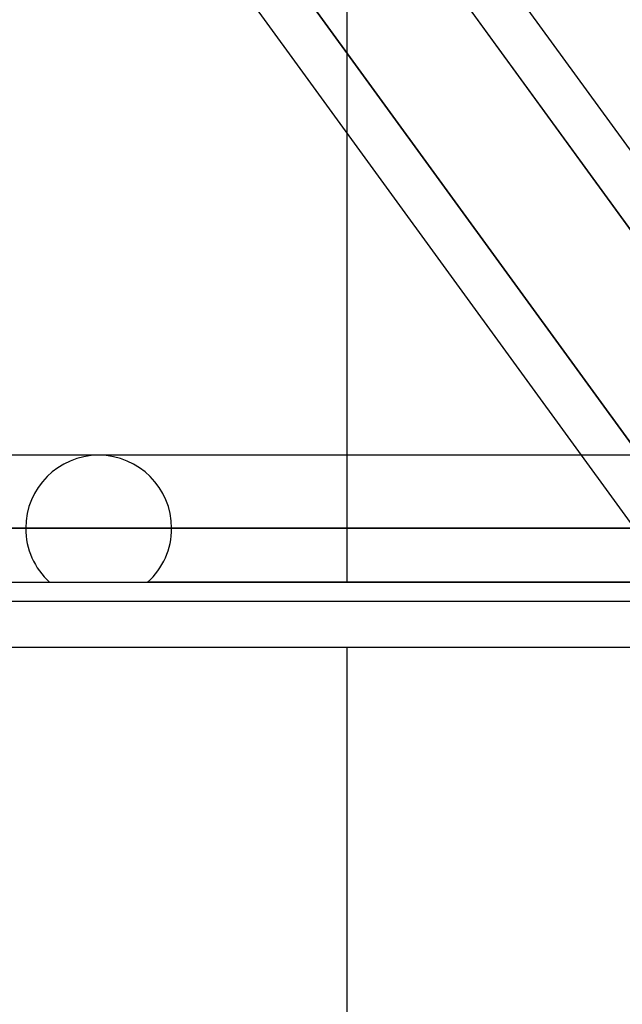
# Model space of a CAD drawing. Header units: millimetres. Extents: x -288 to 288, y -100 to 123.
# Tile 29 of 75: x -76 to -67, y 13 to 28. Entities that reach past the tile are written whole.
import ezdxf

# ---------------------------------------------------------------- set-up
doc = ezdxf.new("R2010")
doc.units = ezdxf.units.MM
doc.layers.add('MAIN-1', color=7, linetype='Continuous')
doc.layers.add('MAIN-2', color=7, linetype='Continuous')

msp = doc.modelspace()

# ---------------------------------------------------------------- linework, layer by layer
at = {"layer": 'MAIN-1'}
for p, q in [((-67.557, 21.435), (-73.906, 30.175)), ((-70.613, 30.175), (-64.264, 21.435)), ((-63.556, 21.695), (-69.716, 30.175)), ((-71.19, 26.436), (-71.19, 21.435)), ((170.929, 21.435), (-170.929, 21.435)), ((171.99, 20.305), (-171.99, 20.305)), ((-170.929, 19.175), (170.929, 19.175)), ((81.36, 18.457), (-81.36, 18.457)), ((-71.19, 18.457), (-71.19, 10.7))]:
    msp.add_line(p, q, dxfattribs=at)
at = {"layer": 'MAIN-2'}
for p, q in [((-71.19, 32.435), (-71.19, 26.436)), ((-66.309, 20.951), (-73.178, 30.407)), ((-73.178, 30.407), (-66.309, 20.951)), ((-63.991, 21.06), (-70.84, 30.488)), ((-71.19, 21.435), (-71.19, 19.468)), ((-66.013, 19.309), (-67.557, 21.435)), ((-171.99, 20.305), (171.99, 20.305)), ((-62.596, 20.305), (-170.496, 20.305)), ((-170.496, 20.305), (170.496, 20.305)), ((-87.462, 20.305), (-66.379, 20.305)), ((-66.379, 20.305), (-87.462, 20.305)), ((-64.85, 20.305), (-85.202, 20.305)), ((-85.202, 20.305), (-64.85, 20.305)), ((-76.162, 20.305), (-58.435, 20.305)), ((-58.435, 20.305), (-76.162, 20.305)), ((-56.83, 20.305), (-73.902, 20.305)), ((-73.902, 20.305), (-56.83, 20.305)), ((-81.36, 19.468), (-61.981, 19.468)), ((-60.027, 19.468), (-74.273, 19.468))]:
    msp.add_line(p, q, dxfattribs=at)
for start, end in [(0, 180), (180, 227.8295), (312.1705, 0)]:
    msp.add_arc((-75.032, 20.305), 1.13, start, end, dxfattribs=at)

doc.saveas('drawing.dxf')
